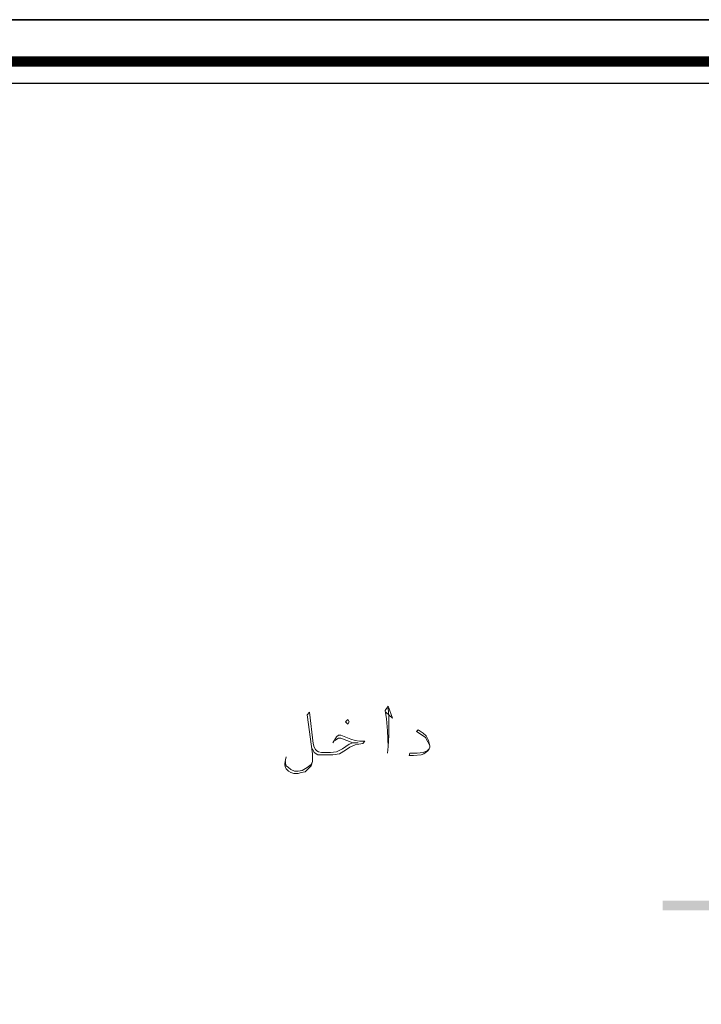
# Model space of a CAD drawing. Header units: metres. Extents: x -18 to 342, y 4 to 63.
# Tile 88 of 173: x 124.54 to 133.31, y 50.81 to 63.48. Entities that reach past the tile are written whole.
import ezdxf

# ---------------------------------------------------------------- set-up
doc = ezdxf.new("R2010")
doc.units = ezdxf.units.M
doc.header["$MEASUREMENT"] = 0
doc.layers.add('PDF4_KADR', color=7, linetype='Continuous')
doc.layers.add('PDF4_textt', color=7, linetype='Continuous')

msp = doc.modelspace()

# ---------------------------------------------------------------- linework, layer by layer
at = {"layer": 'PDF4_KADR', "lineweight": 25}
for points in [[(77.861, 4.013), (161.951, 4.013), (161.951, 63.476), (77.861, 63.476)], [(77.861, 63.476), (161.951, 63.476), (161.951, 4.013), (77.861, 4.013)], [(78.68, 4.832), (161.007, 4.832), (161.007, 62.657), (78.68, 62.657)]]:
    msp.add_lwpolyline(points, close=True, dxfattribs=at)
at = {"layer": 'PDF4_KADR', "lineweight": 0, "const_width": 0.135}
msp.add_lwpolyline([(78.401, 62.937), (78.401, 4.552), (161.277, 4.552), (161.277, 62.937)], close=True, dxfattribs=at)
at = {"layer": 'PDF4_textt', "lineweight": 20}
for points in [[(129.253, 54.567), (129.34, 54.49), (129.282, 54.644), (129.244, 54.586), (129.263, 54.48), (129.273, 54.326), (129.282, 54.124), (129.273, 54.037)], [(129.282, 54.124), (129.292, 54.269), (129.292, 54.5), (129.282, 54.615)], [(127.972, 53.989), (127.963, 53.951), (127.953, 53.903), (127.953, 53.883), (127.963, 53.854), (127.972, 53.835), (128.001, 53.806), (128.03, 53.787), (128.069, 53.777), (128.126, 53.777), (128.165, 53.787), (128.213, 53.797), (128.232, 53.816), (128.261, 53.845), (128.29, 53.874), (128.309, 53.932), (128.309, 53.999), (128.309, 54.028), (128.242, 54.529), (128.271, 54.567), (128.319, 54.163), (128.329, 54.115), (128.348, 54.086), (128.367, 54.066), (128.386, 54.057), (128.425, 54.047), (128.473, 54.047), (128.541, 54.047), (128.618, 54.057), (128.695, 54.095), (128.781, 54.153), (128.829, 54.172), (128.897, 54.172), (128.829, 54.172), (128.675, 54.23), (128.646, 54.23), (128.598, 54.201)], [(128.569, 54.172), (128.618, 54.249), (128.646, 54.269), (128.675, 54.269), (128.801, 54.22), (128.858, 54.201), (128.916, 54.192), (128.984, 54.192), (128.955, 54.163), (128.907, 54.153), (128.858, 54.143), (128.791, 54.115), (128.733, 54.076), (128.656, 54.028), (128.569, 54.018), (128.473, 54.018), (128.425, 54.018), (128.377, 54.018), (128.329, 54.047), (128.309, 54.095)], [(129.821, 54.134), (129.793, 54.182), (129.764, 54.24), (129.706, 54.278), (129.648, 54.317), (129.667, 54.336), (129.735, 54.297), (129.773, 54.259), (129.802, 54.201), (129.821, 54.134), (129.821, 54.115), (129.812, 54.095), (129.793, 54.066), (129.744, 54.028), (129.706, 54.018), (129.61, 54.009), (129.552, 54.009), (129.561, 54.037), (129.658, 54.037), (129.735, 54.047), (129.783, 54.066), (129.812, 54.095)], [(128.309, 53.932), (128.29, 53.893), (128.242, 53.854), (128.175, 53.816), (128.126, 53.806), (128.078, 53.806), (128.03, 53.826), (128.001, 53.854), (127.972, 53.874), (127.963, 53.903), (127.963, 53.932)]]:
    msp.add_lwpolyline(points, dxfattribs=at)
msp.add_lwpolyline([(128.762, 54.413), (128.781, 54.442), (128.762, 54.471), (128.733, 54.442)], close=True, dxfattribs=at)
at = {"layer": 'PDF4_textt', "transparency": 33554559}
for points in [[(132.817, 52.14), (132.817, 52.015), (148.679, 52.14)], [(132.817, 52.015), (148.679, 52.14), (148.679, 52.015)]]:
    msp.add_solid(points, dxfattribs=at)

doc.saveas('drawing.dxf')
